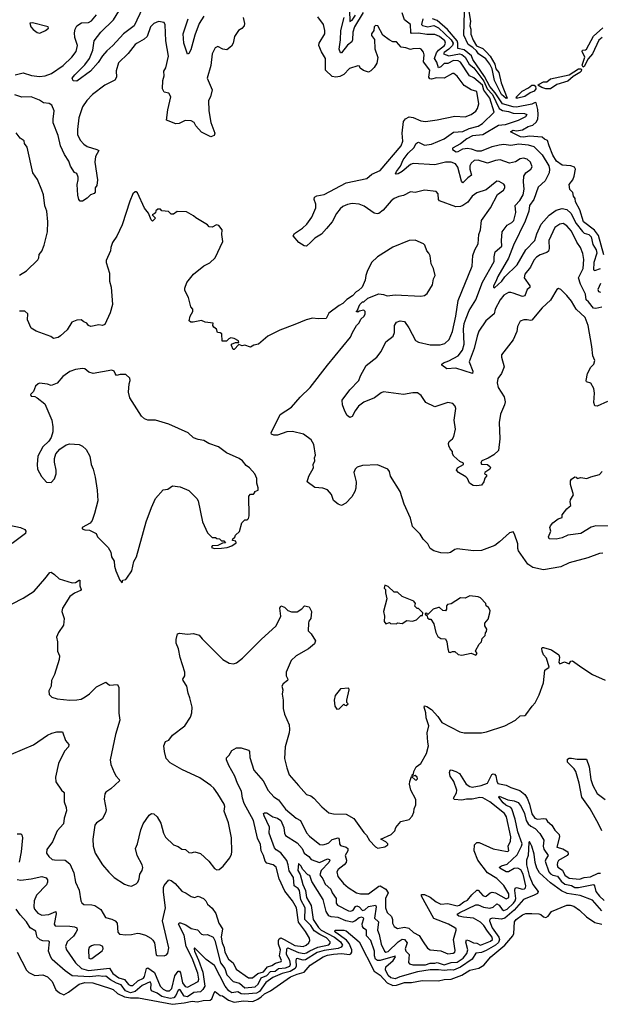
# Model space of a CAD drawing. Extents: x 1933546 to 2138868, y 524910 to 667279.
# Tile 161 of 256: x 1996446 to 2001422, y 584109 to 592547. Entities that reach past the tile are written whole.
import ezdxf

# ---------------------------------------------------------------- set-up
doc = ezdxf.new("R2010")
doc.units = 0

msp = doc.modelspace()

# ---------------------------------------------------------------- linework, layer by layer
at = {"layer": '0CON10XD'}
for points in [[(1996405.9, 592074.1), (1996475, 592091.9), (1996547.4, 592067.4), (1996615, 592059.6), (1996665, 592066.1), (1996718.6, 592085), (1996818.5, 592155), (1996892.5, 592225), (1996928.9, 592275), (1996941.8, 592325), (1996918.9, 592395), (1996916, 592434), (1996920.8, 592465), (1996935, 592494.4), (1996975, 592520), (1997035, 592522.7), (1997061.9, 592538.1), (1997105, 592587.9)], [(1997497.8, 592645), (1997426.4, 592493.6), (1997334.6, 592425), (1997245, 592326.9), (1997191.3, 592278.7), (1997154.3, 592235.7), (1997118.8, 592181.2), (1997053.5, 592106.5), (1996935, 592021.2), (1996905, 592022.5), (1996896.7, 592045), (1996919.2, 592075), (1997005, 592158.5), (1997044, 592215), (1997072.1, 592285), (1997082.9, 592365), (1997140.3, 592439.7), (1997249, 592545), (1997295, 592620.5)], [(1998023.7, 592576.3), (1997985.2, 592515), (1997947.8, 592415), (1997911.4, 592288.6), (1997895, 592257.5), (1997885, 592252.5), (1997851.3, 592345), (1997846.8, 592425), (1997890.6, 592555)], [(2000324.6, 591035.4), (2000285.6, 590984.4), (2000245, 590955.7), (2000225, 590947.1), (2000185, 590944.4), (2000044.4, 590994.4), (2000035.8, 591005.8), (2000031.2, 591055), (2000015.8, 591075.8), (1999915, 591086.9), (1999836.1, 591066.1), (1999795, 591070.8), (1999735, 591039.2), (1999695, 591032.5), (1999655, 591015.5), (1999630, 590995), (1999561.9, 590915), (1999525, 590885.5), (1999508.3, 590881.7), (1999485, 590889.5), (1999398, 590948), (1999355, 590965.9), (1999295, 590970.9), (1999255.9, 590964.1), (1999215, 590944.5), (1999191.9, 590925), (1999161.1, 590885), (1999122.9, 590815), (1999075, 590756), (1999031.3, 590708.7), (1998974.4, 590675.6), (1998940.9, 590639.1), (1998905, 590606.7), (1998885, 590607.5), (1998837, 590637), (1998790, 590695), (1998802.5, 590715), (1998869.8, 590760.2), (1998905.4, 590794.6), (1998948.5, 590855), (1998983.6, 590935), (1998984.6, 590965), (1998970.4, 591005), (1998972.2, 591025), (1998993.8, 591036.2), (1999055, 591048.6), (1999245, 591147.9), (1999420, 591185), (1999465, 591222.1), (1999535, 591254.6), (1999716.5, 591465), (1999728.5, 591505), (1999723.1, 591575), (1999736.7, 591675), (1999753.4, 591696.6), (1999785, 591713.5), (1999818.8, 591708.8), (1999885, 591680), (1999925, 591675.6), (2000025, 591687.5), (2000175, 591720), (2000265, 591714.1), (2000315.8, 591735), (2000355, 591761.9), (2000370, 591785), (2000381.4, 591825), (2000362.5, 591932.5), (2000315, 591946.4), (2000255, 591982.1), (2000195, 592062.9), (2000168, 592085), (2000154, 592086), (2000085, 592046.5), (2000018.9, 592048.9), (1999975, 592037.5), (1999960.2, 592040.2), (1999953.1, 592055), (1999961.5, 592115), (1999905.6, 592185), (1999912, 592245), (1999907.7, 592267.7), (1999887.5, 592295), (1999875, 592300), (1999814.3, 592295.7), (1999795, 592292.5), (1999755, 592305.8), (1999715, 592310), (1999675, 592357.5), (1999645, 592357.5), (1999612.7, 592372.7), (1999557.5, 592415), (1999516, 592495), (1999495, 592495.6), (1999484, 592485), (1999480, 592455), (1999461.2, 592425), (1999462.3, 592412.3), (1999486.4, 592376.4), (1999488.3, 592298.3), (1999516.4, 592223.6), (1999507.5, 592175), (1999485, 592137.5), (1999455, 592107.5), (1999435, 592097.5), (1999391.7, 592111.7), (1999365, 592132.5), (1999359.3, 592149.3), (1999345, 592151.2), (1999271.3, 592128.7), (1999222.6, 592077.4), (1999190.9, 592059.1), (1999155.6, 592054.4), (1999125, 592061.2), (1999066.7, 592115), (1999067.8, 592215), (1999031.7, 592271.7), (1999010.8, 592325), (1999011.2, 592345), (1999060, 592425), (1999062.5, 592455), (1999050, 592505), (1999000.5, 592570.5)], [(1999390.7, 592609.3), (1999316.4, 592485), (1999300.1, 592439.9), (1999299.3, 592375), (1999292.9, 592357.1), (1999255, 592327.2), (1999205, 592262.7), (1999195, 592261.5), (1999183.1, 592295), (1999195, 592374.2), (1999197, 592455), (1999225.5, 592565)], [(1999272.2, 592625), (1999275, 592530), (1999295, 592543.1), (1999325.2, 592584.8)], [(2000675, 590202.1), (2000655, 590209.5), (2000635, 590207.8), (2000595, 590185.7), (2000565, 590145.6), (2000522.3, 590065), (2000512.1, 590025), (2000440, 589965), (2000382.4, 589877.6), (2000365.4, 589835), (2000342.4, 589727.6), (2000298.2, 589615), (2000329.1, 589535), (2000325.6, 589514.4), (2000185, 589560), (2000105.8, 589555.8), (2000063.3, 589585), (2000063.3, 589595), (2000077.5, 589605), (2000125, 589622.5), (2000204.4, 589665.6), (2000240.9, 589715), (2000255.7, 589765), (2000248.6, 589895), (2000256.4, 589943.6), (2000271.6, 589988.4), (2000299.2, 590055), (2000356.4, 590145), (2000411.4, 590298.6), (2000513.5, 590475), (2000511.2, 590515), (2000522.2, 590557.8), (2000576.9, 590605), (2000574.6, 590655.4), (2000581.9, 590728.1), (2000623, 590787), (2000665, 590809.4), (2000680.6, 590825), (2000699.2, 590895), (2000692.4, 590955), (2000732, 590998), (2000762.2, 591045), (2000770, 591095), (2000763.4, 591156.6), (2000767.9, 591205), (2000784.4, 591235), (2000828, 591265), (2000836.9, 591285), (2000823.1, 591325), (2000795, 591351.4), (2000765, 591361.1), (2000736.5, 591353.5), (2000695, 591328.1), (2000645, 591318.2), (2000565, 591344.5), (2000525, 591339.1), (2000455, 591316.9), (2000375, 591342.5), (2000340.6, 591339.4), (2000315, 591316.5), (2000304.8, 591295.2), (2000304.4, 591264.4), (2000318.8, 591215), (2000287.2, 591192.8), (2000245, 591149.2), (2000232.8, 591162.8), (2000202.2, 591282.2), (2000180.2, 591310.2), (2000145, 591324.7), (2000095, 591325.8), (2000005, 591303.3), (1999816.9, 591313.1), (1999795, 591304.4), (1999725, 591245.5), (1999690, 591225), (1999672, 591222), (1999667.5, 591225), (1999674.4, 591245), (1999708.9, 591291.1), (1999733.2, 591345), (1999775, 591401.6), (1999827.5, 591452.5), (1999841.7, 591481.7), (1999854.7, 591495.3), (1999865, 591497.3), (1999915, 591472.2), (1999975, 591478.6), (2000085, 591524.6), (2000165, 591582), (2000245, 591588.9), (2000297, 591613), (2000375, 591633.8), (2000411.9, 591658.1), (2000512.3, 591755), (2000475, 591873.8), (2000424.1, 591944.1), (2000412.9, 591985), (2000338.5, 592048.5), (2000300.6, 592065), (2000225, 592181.4), (2000205, 592194.8), (2000165, 592197.6), (2000115, 592170.2), (2000085, 592172.5), (2000055, 592144), (2000035, 592135.4), (2000022, 592182), (2000001.4, 592215), (2000018.1, 592261.9), (2000035, 592285.2), (2000085.7, 592325), (2000096.2, 592345), (2000088.6, 592365), (2000045, 592402.1), (2000005, 592421), (1999935, 592420.4), (1999865, 592430.6), (1999805, 592427.2), (1999797.1, 592437.1), (1999796.6, 592506.6), (1999742.6, 592545), (1999724.7, 592605)], [(2000615, 591872.5), (2000574.5, 591905), (2000516.2, 592025), (2000494.7, 592125), (2000476.4, 592166.4), (2000440, 592210), (2000378, 592255), (2000360.5, 592280.5), (2000328.7, 592308.7), (2000288.8, 592335), (2000251.3, 592415), (2000258.9, 592615)], [(2000296.2, 592616.2), (2000309.2, 592535), (2000302.7, 592495), (2000312.1, 592465), (2000313.3, 592423.3), (2000332.2, 592372.2), (2000362.2, 592322.2), (2000415, 592299.5), (2000445, 592271.2), (2000477.1, 592235), (2000518.1, 592165), (2000526.9, 592125), (2000551.1, 592095), (2000571.8, 592005), (2000622.5, 591875), (2000615, 591872.5)], [(1998361.4, 592565), (1998373.1, 592515), (1998369.2, 592495), (1998349.1, 592470.9), (1998321.2, 592455), (1998287.1, 592402.9), (1998276, 592345), (1998260.6, 592319.4), (1998220.8, 592289.2), (1998187.5, 592295), (1998145, 592316.2), (1998120, 592305), (1998095.8, 592255), (1998083.1, 592155), (1998051.1, 592045), (1998095.7, 591945), (1998080, 591885), (1998063.2, 591853.2), (1998065.6, 591765), (1998084.2, 591665), (1998118.8, 591575), (1998112.5, 591555), (1998085, 591543.8), (1998005, 591583.3), (1997955.9, 591635.9), (1997940, 591665), (1997915, 591680), (1997865, 591683.3), (1997813.2, 591656.8), (1997785, 591653.1), (1997703.8, 591685), (1997714.3, 591775), (1997741.2, 591885), (1997725, 591917.5), (1997685, 591926.7), (1997669.2, 591955), (1997671.9, 592025), (1997684.3, 592065), (1997681.4, 592105), (1997698.5, 592135), (1997721.5, 592235), (1997698.9, 592365), (1997691.7, 592501.7), (1997685, 592522.5), (1997635, 592530), (1997595, 592514.2), (1997568.1, 592485), (1997537.8, 592402.2), (1997511.5, 592378.5), (1997453.6, 592346.4), (1997435, 592334.4), (1997374, 592256), (1997293, 592177), (1997271.4, 592108.6), (1997274.4, 592055), (1997260.9, 592029.1), (1997175, 591985.7), (1997069.2, 591905), (1997021.9, 591855), (1996985, 591801.2), (1996953.6, 591705), (1996940, 591605), (1996941.7, 591561.7), (1996964.3, 591515), (1996995, 591480), (1997025, 591460), (1997107.5, 591435), (1997123.3, 591425), (1997094.3, 591375.7), (1997088.6, 591325), (1997112, 591175), (1997106, 591125), (1997092.5, 591105), (1997091.7, 591068.3), (1997083, 591057), (1997053.9, 591046.1), (1997025, 591017.5), (1996985, 590992.5), (1996965, 590992.5), (1996952.5, 591005), (1996943.9, 591043.9), (1996938.6, 591135), (1996947.8, 591175), (1996946.3, 591196.3), (1996935, 591230), (1996915, 591237.5), (1996881.7, 591291.7), (1996866.2, 591335), (1996830.2, 591390.2), (1996795.3, 591465), (1996775.3, 591555), (1996733, 591663), (1996731.2, 591695), (1996741.5, 591765), (1996720, 591815), (1996697.7, 591827.7), (1996650, 591835), (1996616.5, 591856.5), (1996545, 591885.8), (1996465, 591881.9), (1996405, 591902.2)], [(1996615, 592430), (1996625, 592433.3), (1996667.3, 592452.7), (1996692.5, 592475), (1996690, 592485), (1996555, 592520), (1996531.7, 592518.3), (1996542.5, 592485), (1996562.3, 592462.3), (1996596.4, 592436.4), (1996615, 592430)], [(1999901.2, 592555), (1999890.8, 592505), (1999897.3, 592497.3), (1999945, 592485.7), (1999995, 592497.7), (2000035, 592477.5), (2000145.1, 592375.1), (2000160.4, 592345), (2000155.7, 592324.3), (2000125, 592293.7), (2000083.3, 592265), (2000078.5, 592255), (2000125, 592237.8), (2000215.1, 592254.9), (2000235, 592249.1), (2000265, 592226.8), (2000296.8, 592166.8), (2000337.4, 592135), (2000425, 592020.5), (2000451.1, 591955), (2000499.3, 591905), (2000555.6, 591785.6), (2000585, 591767.6), (2000635, 591759.2), (2000675, 591744.8), (2000773.1, 591743.1), (2000792.5, 591735), (2000780, 591715), (2000718.6, 591681.4), (2000607.5, 591645), (2000550.2, 591639.8), (2000415, 591559.6), (2000327.3, 591552.7), (2000278.8, 591525), (2000225, 591481.9), (2000155.6, 591445), (2000154.4, 591434.4), (2000185.5, 591415.5), (2000205, 591416.8), (2000245, 591441.1), (2000285, 591445.4), (2000315, 591441.2), (2000365, 591423.3), (2000405, 591423.2), (2000495, 591459), (2000555, 591475.2), (2000595, 591479.5), (2000655, 591470.6), (2000725, 591483.1), (2000803.8, 591475), (2000851.3, 591461.3), (2000925, 591388.9), (2000981.1, 591295), (2000987.8, 591265), (2000984.6, 591235), (2000948.2, 591165), (2000889.2, 591110.8), (2000853.9, 591005), (2000815.7, 590955), (2000809.2, 590905), (2000778.9, 590821.1), (2000678.7, 590615), (2000635, 590503.3), (2000542.5, 590345), (2000527.9, 590302.1), (2000506.7, 590265), (2000506, 590255), (2000515, 590249.4), (2000578.2, 590305), (2000605, 590342.9), (2000710.7, 590445), (2000784.8, 590575.2), (2000862.4, 590655), (2000879, 590711), (2000916.6, 590795), (2000985, 590872.9), (2001045, 590915.7), (2001095, 590927.4), (2001135, 590920.8), (2001168.4, 590888.4)], [(2001451.3, 590531.3), (2001408, 590698), (2001373.5, 590743.5), (2001279.3, 590815), (2001246.3, 590916.3), (2001210, 590985), (2001206.7, 591015), (2001193.8, 591035), (2001186.7, 591065), (2001162.3, 591092.3), (2001156.7, 591135), (2001185.7, 591174.3), (2001199.2, 591205), (2001210, 591265), (2001202.3, 591282.3), (2001170, 591295), (2001095, 591300), (2001047.8, 591335), (2001015.4, 591385), (2000982.7, 591465), (2000970.8, 591510.8), (2000945, 591523.1), (2000925, 591541.2), (2000815, 591549), (2000765, 591539.7), (2000738.3, 591541.7), (2000652.2, 591585), (2000675, 591600.4), (2000705, 591593.1), (2000755.8, 591604.2), (2000805, 591630.5), (2000845, 591643.8), (2000872.8, 591667.2), (2000886.3, 591693.7), (2000889.2, 591735), (2000887.7, 591777.7), (2000873.7, 591833.7), (2000865, 591838.2), (2000836.4, 591823.6), (2000705, 591797.6), (2000675, 591799.3), (2000583.3, 591825), (2000521.2, 591921.2), (2000475, 591974.8), (2000429.7, 592059.7), (2000329, 592205), (2000316.9, 592236.9), (2000255, 592289.4), (2000200.7, 592300.7), (2000202.3, 592345), (2000195.4, 592365), (2000111.6, 592461.6), (2000025, 592540.5), (1999984.6, 592555)], [(2001275, 592141.1), (2001266.7, 592156.7), (2001289.3, 592225), (2001268.1, 592275), (2001270, 592285), (2001295, 592287.7), (2001305.2, 592294.8), (2001363.3, 592405), (2001445, 592475.8)], [(2001437.2, 592392.8), (2001410.2, 592369.8), (2001354.2, 592255), (2001318.9, 592211.1), (2001285, 592145.5), (2001275, 592141.1)], [(2000955, 591953.1), (2000920.8, 591965), (2000886.7, 591985), (2000898.8, 591995), (2000935, 592014.6), (2000965, 592014.5), (2000995, 592040.7), (2001154, 592075), (2001235, 592124.6), (2001255, 592125.7), (2001259.8, 592119.8), (2001257.3, 592105), (2001246.5, 592095), (2001190.7, 592059.3), (2001145, 592020), (2001050, 591990), (2000995, 591954), (2000955, 591953.1)], [(2000715, 591873.1), (2000700, 591875), (2000703.8, 591885), (2000752.2, 591935), (2000807, 591963), (2000835, 591986.9), (2000856.7, 591985), (2000867.5, 591977.5), (2000869.1, 591955), (2000855.6, 591935), (2000820.2, 591919.8), (2000775, 591887.7), (2000715, 591873.1)], [(1996445, 590358.1), (1996505, 590395.8), (1996600.9, 590489.1), (1996609.2, 590505), (1996612, 590535), (1996635.7, 590564.3), (1996655, 590613.3), (1996685, 590730), (1996687.8, 590815), (1996678.1, 590905), (1996662.4, 590952.4), (1996648.5, 591045), (1996636.7, 591085), (1996596.9, 591176.9), (1996559.2, 591235), (1996508.8, 591455), (1996486.7, 591485), (1996485, 591507.5), (1996450.7, 591530.7), (1996416.4, 591576.4)], [(2001485, 589274), (2001395, 589234), (2001375, 589236.7), (2001365.8, 589265.8), (2001372.9, 589345), (2001365.5, 589385), (2001340.9, 589430.9), (2001305, 589444.2), (2001301.5, 589455), (2001312.9, 589515), (2001341.4, 589568.6), (2001367.5, 589595), (2001375.6, 589625), (2001357.3, 589667.3), (2001350.4, 589745), (2001318.8, 589925), (2001292.3, 589995), (2001215.3, 590065.3), (2001176.2, 590135), (2001135, 590184.2), (2001085, 590233.3), (2001065, 590243.3), (2001050, 590235), (2000995, 590144), (2000925, 590076.7), (2000835, 589972.9), (2000825, 589968.6), (2000795, 589975.7), (2000765.9, 589974.1), (2000736.1, 589963.9), (2000711.2, 589918.8), (2000705.7, 589874.3), (2000675, 589802.5), (2000576.7, 589675), (2000576.2, 589655), (2000598.3, 589571.7), (2000575.6, 589514.4), (2000545, 589472.5), (2000538, 589435), (2000547.1, 589395), (2000599.2, 589315), (2000607, 589273), (2000600.8, 589245), (2000565.7, 589165), (2000554.3, 589095), (2000562, 588955), (2000548.8, 588855), (2000510.9, 588819.1), (2000462, 588788), (2000407.5, 588765), (2000400, 588755), (2000397.5, 588745), (2000405, 588737.5), (2000455, 588733.8), (2000478.8, 588715), (2000481.2, 588705), (2000475.6, 588694.4), (2000432.5, 588665), (2000430, 588655), (2000447.5, 588645), (2000447.5, 588635), (2000433, 588617), (2000423.8, 588585), (2000405, 588557.5), (2000365, 588551.2), (2000333.6, 588553.6), (2000300, 588575), (2000283.6, 588613.6), (2000269.5, 588629.5), (2000207.5, 588665), (2000190, 588685), (2000197.5, 588705), (2000250, 588735), (2000250, 588745), (2000219.5, 588759.5), (2000166.1, 588806.1), (2000156.7, 588825), (2000156.7, 588845), (2000135, 588868.8), (2000122.5, 588895), (2000120.8, 588915), (2000127.5, 588932.5), (2000156.7, 588955), (2000167.5, 588975), (2000181.7, 589038.3), (2000170.6, 589115), (2000183.3, 589215), (2000177.5, 589235), (2000158.3, 589258.3), (2000115, 589266.2), (2000005, 589230), (1999925.7, 589265.7), (1999885.6, 589325.6), (1999855, 589348), (1999815, 589348.8), (1999735, 589336), (1999565, 589357.5), (1999545, 589350), (1999486.7, 589305), (1999395, 589269.2), (1999348.8, 589235), (1999320, 589195), (1999296.7, 589145), (1999275, 589137.5), (1999253.6, 589153.6), (1999232, 589192), (1999211.2, 589245), (1999210, 589285), (1999275, 589374), (1999351.9, 589455), (1999366.2, 589493.8), (1999415, 589582.9), (1999505.7, 589655), (1999545.3, 589704.7), (1999584.4, 589785), (1999646.4, 589833.6), (1999657.3, 589865), (1999658.2, 589925), (1999675, 589954), (1999705.9, 589965.9), (1999745, 589959.2), (1999781.9, 589905), (1999836.8, 589796.8), (1999865, 589782.9), (1999965, 589761.1), (2000049.1, 589760.9), (2000088.3, 589771.7), (2000125.7, 589805), (2000154.1, 589874.1), (2000183.8, 590005), (2000205, 590141.2), (2000325, 590433.3), (2000330.9, 590525), (2000345.4, 590574.6), (2000374.3, 590625.7), (2000380, 590705), (2000395.4, 590745), (2000404.6, 590825.4), (2000481.4, 590935), (2000541.8, 591048.2), (2000592.5, 591085), (2000602.9, 591105), (2000602.7, 591122.7), (2000595, 591136.7), (2000555, 591161.2), (2000535, 591162), (2000445, 591087.5), (2000365, 591064.3), (2000324.6, 591035.4)], [(2001445, 587974.5), (2001415, 587972.7), (2001314.6, 587935.4), (2001155, 587891.1), (2001085, 587857.5), (2000935, 587833.3), (2000845, 587852.7), (2000801.2, 587881.2), (2000721.9, 587995), (2000715.6, 588015), (2000715.6, 588055), (2000687.7, 588137.7), (2000675, 588157.5), (2000645, 588148), (2000558.9, 588071.1), (2000518.1, 588041.9), (2000405, 587998.7), (2000335.4, 587995.4), (2000195, 588011.2), (2000175, 588006), (2000139.5, 587980.5), (2000115, 587974), (2000055, 587978.8), (1999995, 587993.8), (1999963.8, 588015), (1999944.1, 588054.1), (1999905, 588093.8), (1999877.4, 588137.4), (1999811.2, 588205), (1999795.7, 588275), (1999740, 588395), (1999708, 588505), (1999623.8, 588635), (1999616.7, 588675), (1999600, 588695), (1999511.2, 588731.2), (1999385, 588725.6), (1999339.1, 588710.9), (1999322, 588695), (1999310.8, 588665), (1999329.2, 588585), (1999327.1, 588532.9), (1999318.8, 588505), (1999292.1, 588457.9), (1999240, 588405), (1999205, 588384), (1999175, 588394), (1999135, 588426.2), (1999116.9, 588476.9), (1999085, 588516.7), (1999045, 588532.5), (1998975, 588538.6), (1998910, 588585), (1998924.5, 588635), (1998964.4, 588705), (1998961.2, 588735), (1998974, 588765), (1998971.4, 588791.4), (1998980, 588815), (1998965.6, 588905.6), (1998945, 588946.7), (1998877.5, 588995), (1998785, 589017.1), (1998735, 589014.3), (1998655, 588986.7), (1998625, 588986.7), (1998604, 588995), (1998600.8, 589005), (1998677.3, 589162.7), (1998775, 589225.8), (1998848.8, 589311.2), (1998935.6, 589394.4), (1999082.7, 589587.3), (1999282.5, 589825), (1999297.5, 589865), (1999333, 589927), (1999355, 589950), (1999370.7, 589979.3), (1999397.5, 590005), (1999407.5, 590025), (1999407.5, 590045), (1999395, 590057.5), (1999355, 590050), (1999345, 590040), (1999330, 590045), (1999338.3, 590051.7), (1999360, 590105), (1999385, 590130), (1999395, 590130), (1999428.3, 590161.7), (1999525, 590197.5), (1999565, 590192.5), (1999595, 590180), (1999665, 590188.6), (1999885, 590178), (1999915, 590184), (1999938.3, 590201.7), (1999983.8, 590275), (1999992.5, 590325), (2000005.9, 590355.9), (1999992.5, 590415), (1999973.3, 590455), (1999963, 590523), (1999952.5, 590545), (1999936.7, 590566.7), (1999917.5, 590615), (1999906.4, 590626.4), (1999835, 590656.7), (1999785, 590653.3), (1999645, 590596.7), (1999512.5, 590515), (1999462.5, 590465), (1999425, 590390), (1999412.5, 590355), (1999407.5, 590315), (1999380, 590255), (1999350, 590225), (1999330, 590215), (1999299.3, 590180.7), (1999250.7, 590149.3), (1999216.4, 590113.6), (1999185, 590097.5), (1999095, 590032.5), (1999073.6, 589986.4), (1999005, 589983.8), (1998955, 589990), (1998900, 589975), (1998805, 589933.3), (1998675, 589886.7), (1998573.9, 589836.1), (1998493.6, 589766.4), (1998452, 589758), (1998425, 589741.2), (1998375, 589756.2), (1998353, 589753), (1998325, 589762.5), (1998285, 589720), (1998275, 589720), (1998260, 589755), (1998262.5, 589765), (1998295, 589780), (1998325, 589780), (1998320, 589795), (1998284.3, 589814.3), (1998255, 589819.4), (1998237, 589813), (1998217, 589793), (1998181.7, 589791.7), (1998177.5, 589855), (1998165, 589863.3), (1998140, 589865), (1998132.5, 589895), (1998110.7, 589910.7), (1998102.5, 589925), (1998105, 589947.5), (1998035, 589955.8), (1998005, 589968), (1997933.6, 589953.6), (1997913.6, 589953.6), (1997897.5, 589965), (1997906.7, 590005), (1997930, 590045), (1997930, 590065), (1997912.5, 590085), (1997892.5, 590165), (1997862.5, 590225), (1997862.5, 590245), (1997877.5, 590295), (1997936.7, 590365), (1998025, 590436.2), (1998075, 590463.3), (1998122.5, 590505), (1998187.5, 590645), (1998177.5, 590705), (1998180, 590745), (1998153, 590783), (1998132.3, 590787.7), (1998095, 590768.8), (1998070.5, 590770.5), (1998055, 590787.5), (1997955, 590847.5), (1997935, 590866.7), (1997875, 590900), (1997795, 590902.5), (1997765, 590880), (1997745, 590880), (1997721.7, 590901.7), (1997665, 590910), (1997651.7, 590921.7), (1997628.3, 590921.7), (1997611.7, 590908.3), (1997608.3, 590891.7), (1997598.3, 590881.7), (1997580, 590875), (1997610, 590845), (1997585, 590820), (1997571.7, 590831.7), (1997548.3, 590888.3), (1997515, 590932.5), (1997455, 591062.5), (1997445, 591072.5), (1997435, 591072.5), (1997416.1, 591053.9), (1997388.3, 590991.7), (1997325, 590790), (1997277, 590693), (1997242.3, 590637.7), (1997226.7, 590595), (1997223.8, 590565), (1997187, 590483), (1997185.6, 590465), (1997214.4, 590375), (1997214.4, 590305), (1997229.4, 590255), (1997240, 590105), (1997222, 590035), (1997175, 589933.3), (1997155, 589926.7), (1997125, 589932), (1997055, 589916.2), (1997036.1, 589926.1), (1997022.5, 589945), (1996995, 589956.2), (1996973.9, 589973.9), (1996935, 589971.2), (1996893.3, 589955), (1996852.3, 589887.7), (1996795, 589836.7), (1996775, 589823.3), (1996735, 589813.3), (1996711.4, 589831.4), (1996586.4, 589876.4), (1996545, 589902.5), (1996513.6, 589973.6), (1996516.7, 590025), (1996488.8, 590048.8), (1996445, 590048)], [(2001168.4, 590888.4), (2001215, 590799.8), (2001270.7, 590730.7), (2001285, 590718.1), (2001323.8, 590705), (2001344.1, 590685), (2001359.6, 590619.6), (2001388.1, 590575), (2001392.8, 590545), (2001365.5, 590465), (2001364.3, 590404.3), (2001375, 590396.9), (2001425, 590414.6)], [(2001435, 590082.5), (2001385, 590071), (2001365, 590073.4), (2001320.2, 590130.2), (2001302.2, 590145), (2001296.7, 590195), (2001251.6, 590281.6), (2001235.8, 590335), (2001276.5, 590415), (2001281.8, 590491.8), (2001273.2, 590543.2), (2001252.7, 590595), (2001221.3, 590641.3), (2001176.3, 590735), (2001135, 590780.4), (2001105, 590801.1), (2001075, 590795.4), (2001032.7, 590765), (2000979.7, 590655), (2000983.2, 590585), (2000976.9, 590563.1), (2000965, 590552.9), (2000907.1, 590532.9), (2000875, 590511.9), (2000852.2, 590485), (2000825.3, 590424.7), (2000774.5, 590365), (2000770.5, 590335), (2000818.9, 590265), (2000817.4, 590252.6), (2000795, 590233.8), (2000775, 590180), (2000755, 590175.5), (2000675, 590202.1)], [(2001422.9, 590285), (2001402, 590235), (2001406.2, 590216.2), (2001425, 590212.8)], [(1997325, 587720), (1997330, 587745), (1997355, 587750), (1997365, 587760), (1997406.2, 587825), (1997423.8, 587905), (1997446.2, 587945), (1997530, 588245), (1997574.5, 588365.5), (1997610.8, 588445), (1997675, 588519.2), (1997715, 588523.8), (1997755, 588551.2), (1997820, 588545), (1997895, 588513.3), (1997963.8, 588445), (1997974, 588425), (1998013.3, 588245), (1998055, 588150), (1998095, 588110), (1998125, 588110), (1998135, 588100), (1998157, 588097), (1998175, 588080), (1998195, 588080), (1998210, 588065), (1998185, 588060), (1998145, 588040), (1998095, 588037.5), (1998090, 588025), (1998115, 588013.8), (1998175, 588016.7), (1998225, 588024), (1998265, 588037.5), (1998300, 588065), (1998298.3, 588078.3), (1998270, 588085), (1998271.7, 588098.3), (1998288.3, 588111.7), (1998295, 588130), (1998328.3, 588161.7), (1998350, 588235), (1998375, 588260), (1998395, 588260), (1998407, 588273), (1998412.5, 588295), (1998410, 588465), (1998425, 588480), (1998448.3, 588481.7), (1998460, 588495), (1998460, 588505), (1998490, 588515), (1998490, 588535), (1998477.5, 588575), (1998477.5, 588615), (1998462.5, 588655), (1998415, 588707.5), (1998387, 588727), (1998355.8, 588765.8), (1998325.6, 588785.6), (1998217.5, 588835), (1998150, 588885), (1998066.1, 588916.1), (1998025, 588940), (1997975, 588948.8), (1997935, 588963.8), (1997890, 589005), (1997725, 589080), (1997610, 589115), (1997545, 589116), (1997515, 589126.2), (1997489.7, 589149.7), (1997388.8, 589305), (1997378.8, 589355), (1997383.3, 589425), (1997392.5, 589455), (1997390, 589475), (1997356.4, 589506.4), (1997306.4, 589506.4), (1997275, 589498.8), (1997263.1, 589515), (1997254.4, 589534.4), (1997235, 589544.2), (1997075.6, 589514.4), (1997038.8, 589525), (1997004.1, 589554.1), (1996985, 589558), (1996925, 589548.6), (1996875, 589532), (1996815, 589488.8), (1996766.8, 589433.2), (1996725, 589413.8), (1996715, 589411.2), (1996682.7, 589422.7), (1996615, 589432.5), (1996603, 589427), (1996580, 589405), (1996565, 589360), (1996537.5, 589335), (1996545, 589320), (1996575, 589316.7), (1996595, 589306.7), (1996661.2, 589255), (1996720, 589115), (1996728.8, 589058.8), (1996728.8, 589015), (1996714, 588965), (1996694, 588935), (1996645, 588886.2), (1996602, 588805), (1996594.2, 588735), (1996599.2, 588695), (1996631.2, 588631.2), (1996674.4, 588584.4), (1996715, 588581.9), (1996745, 588611.2), (1996757.5, 588655), (1996759.2, 588685), (1996744.3, 588755), (1996744.2, 588785), (1996756, 588825), (1996790, 588865), (1996845, 588903.8), (1996875, 588911.2), (1996955, 588906.2), (1996985, 588891.2), (1997015, 588863.3), (1997045.4, 588805), (1997058.8, 588735), (1997075, 588696.2), (1997092.1, 588625), (1997108.9, 588515), (1997114, 588425), (1997088, 588315), (1997065.9, 588254.1), (1997048.3, 588231.7), (1996980, 588195), (1996980, 588185), (1997003.9, 588173.9), (1997045, 588173.3), (1997102.5, 588145), (1997113.3, 588115), (1997203.6, 588023.6), (1997226.2, 587985), (1997231.2, 587945), (1997255.6, 587905.6), (1997258, 587865), (1997268.8, 587825), (1997304, 587744), (1997325, 587720)], [(2001505, 588207.5), (2001385, 588210.6), (2001342.8, 588197.2), (2001255, 588144.3), (2001145, 588130.6), (2001095, 588105.6), (2001045, 588095.7), (2000985, 588097.5), (2000978.8, 588115), (2000997.5, 588165), (2000988.8, 588195), (2000995, 588210), (2001014, 588235), (2001060.2, 588269.8), (2001095, 588280), (2001096.7, 588305), (2001134.4, 588355.6), (2001156.5, 588373.5), (2001170, 588385), (2001163.8, 588415), (2001167.7, 588432.3), (2001192, 588475), (2001165.6, 588565), (2001165.6, 588594.4), (2001175, 588610), (2001205, 588628), (2001216.1, 588626.1), (2001225, 588614), (2001255, 588624.3), (2001305.4, 588614.6), (2001339.7, 588630.3), (2001415, 588649.4), (2001438.1, 588675)], [(1996305, 588226.2), (1996452.5, 588195), (1996489.2, 588179.2), (1996498.8, 588165), (1996494, 588145), (1996484.2, 588135), (1996380.6, 588059.4)], [(1996380, 587540), (1996475, 587588.6), (1996570, 587650), (1996660.8, 587755), (1996705, 587810), (1996715, 587812.5), (1996745, 587793.3), (1996785, 587753.8), (1996895, 587720), (1996925, 587723.8), (1996955, 587743.3), (1996962.5, 587742.5), (1996962, 587695), (1996971.2, 587665), (1996965.8, 587654.2), (1996916.8, 587633.2), (1996875, 587604), (1996811.4, 587505), (1996808, 587475), (1996826.9, 587415), (1996822.1, 587357.9), (1996779.2, 587295), (1996762.5, 587255), (1996770.8, 587215), (1996770.8, 587135), (1996785.7, 587095), (1996784.3, 587065), (1996744.2, 586935), (1996719.4, 586885), (1996714.2, 586835.8), (1996696.7, 586795), (1996697.5, 586765), (1996721.7, 586741.7), (1996766.2, 586726.2), (1996875, 586714.2), (1996935, 586717.5), (1996972.5, 586725), (1997006.6, 586743.4), (1997045, 586770), (1997105, 586829.2), (1997185, 586870.8), (1997214, 586844), (1997285, 586850), (1997295.6, 586825), (1997296, 586605), (1997303.8, 586545), (1997268, 586422), (1997222.5, 586205), (1997228, 586165), (1997254, 586095), (1997271.2, 586065), (1997299.2, 586035), (1997300.8, 586025), (1997225.6, 585954.4), (1997185, 585928), (1997175, 585913.3), (1997168.3, 585868.3), (1997185.8, 585775.8), (1997181.2, 585748.8), (1997151.2, 585695), (1997104.4, 585665.6), (1997088.8, 585645), (1997073.9, 585523.9), (1997076.2, 585465), (1997093.2, 585403.2), (1997154, 585305), (1997210.8, 585240.8), (1997255, 585196.7), (1997345, 585140), (1997375, 585127.5), (1997405, 585122.5), (1997445, 585142.5), (1997457.5, 585155), (1997470, 585185), (1997476.7, 585225), (1997496.2, 585255), (1997501.7, 585281.7), (1997496, 585305), (1997453.4, 585383.4), (1997438.6, 585445), (1997456.5, 585485), (1997483.5, 585605), (1997503.1, 585655), (1997555, 585730), (1997576.4, 585743.6), (1997595, 585741.2), (1997624.2, 585715), (1997655, 585661.2), (1997678.6, 585575), (1997695, 585541.5), (1997765, 585474.4), (1997805, 585461.4), (1997835, 585437.5), (1997865.4, 585435.4), (1997895, 585410), (1997915, 585408.1), (1997945.8, 585415.8), (1997995, 585402), (1998065.5, 585335.5), (1998115, 585274.2), (1998135, 585260.6), (1998155, 585264.3), (1998188.3, 585291.7), (1998246.2, 585365), (1998261.2, 585395), (1998263.8, 585415), (1998261.2, 585535), (1998235.7, 585665), (1998198.9, 585765), (1998203.3, 585805), (1998198.9, 585825), (1998145, 585913.3), (1998110.3, 585960.3), (1998084.5, 585984.5), (1997990.3, 586050.3), (1997835, 586120.8), (1997735, 586178), (1997701.5, 586215), (1997685.7, 586275), (1997682.5, 586325), (1997695, 586360), (1997725, 586373.3), (1997755.7, 586414.3), (1997860, 586495), (1997909.5, 586570.5), (1997922, 586608), (1997924.2, 586655), (1997904.3, 586735), (1997890, 586775), (1997879.4, 586835), (1997845.6, 586885), (1997844.5, 586895), (1997860, 586925), (1997862.2, 586955), (1997822.3, 587082.3), (1997806.6, 587156.6), (1997787.8, 587205), (1997785.6, 587235), (1997798, 587285), (1997815, 587289.6), (1997885, 587279.7), (1997935.4, 587285.4), (1997983.8, 587273.8), (1998010.3, 587240.3), (1998186.7, 587065), (1998242.3, 587032.3), (1998277, 587027), (1998305, 587036.7), (1998356.7, 587075), (1998516.2, 587235), (1998645, 587352.5), (1998683.3, 587435), (1998674, 587505), (1998685, 587522.5), (1998715, 587512.5), (1998743.9, 587483.9), (1998776.7, 587473.3), (1998825, 587473.8), (1998865, 587497.5), (1998886.7, 587523.3), (1998928, 587515), (1998946.7, 587475), (1998942.5, 587415), (1998925, 587392.5), (1998920, 587375), (1998918.3, 587308.3), (1998945, 587282.5), (1998981.2, 587225), (1998971.7, 587198.3), (1998922.5, 587155), (1998815.6, 587094.4), (1998772, 587055), (1998730, 586955), (1998728.6, 586925), (1998744.4, 586895), (1998741.1, 586885), (1998702.9, 586855), (1998693.6, 586835), (1998700, 586805), (1998696.1, 586766.1), (1998704, 586715), (1998704.2, 586645), (1998716, 586595), (1998754.5, 586504.5), (1998758.9, 586465), (1998755.5, 586434.5), (1998720, 586315), (1998716, 586215), (1998734.3, 586134.3), (1998756.2, 586075), (1998836.7, 585985), (1998905, 585907.5), (1998940, 585895), (1998966.4, 585876.4), (1999035, 585800), (1999095, 585750), (1999135, 585742), (1999245, 585738), (1999310, 585700), (1999395, 585581.2), (1999418.8, 585558.8), (1999445, 585513.3), (1999495, 585457.5), (1999515, 585447.5), (1999575, 585457.5), (1999600, 585475), (1999600, 585485), (1999585, 585502.5), (1999540, 585525), (1999630, 585565), (1999660, 585595), (1999670, 585625), (1999713.6, 585676.4), (1999785, 585693.3), (1999808.3, 585721.7), (1999823.3, 585755), (1999826.7, 585785), (1999840.7, 585819.3), (1999840, 585865), (1999797.5, 585945), (1999787.5, 585995), (1999790.7, 586019.3), (1999805, 586060), (1999835, 586032.5), (1999845, 586030), (1999855, 586040), (1999852.5, 586055), (1999835, 586070), (1999810, 586060), (1999810, 586075), (1999820, 586085), (1999822.5, 586105), (1999842.5, 586145), (1999885, 586172.5), (1999932.7, 586257.3), (1999950.6, 586325), (1999944.3, 586355), (1999939.2, 586435), (1999952.5, 586495), (1999928.9, 586565), (1999926.4, 586606.4), (1999912.5, 586655), (1999915, 586666.7), (1999935, 586661.2), (1999975.4, 586635.4), (2000030, 586575), (2000065, 586523.3), (2000217.5, 586445), (2000255, 586436), (2000403.6, 586436.4), (2000446.4, 586443.6), (2000603.6, 586496.4), (2000695, 586543.3), (2000735, 586580), (2000775, 586583.8), (2000785, 586590), (2000837.5, 586665), (2000865, 586692.5), (2000899.5, 586760.5), (2000936.2, 586865), (2000946.1, 586973.9), (2000982.9, 586997.1), (2000960.8, 587075), (2000936.2, 587105), (2000924.4, 587135), (2000921.7, 587158.3), (2000925, 587165.8), (2000935, 587167.1)], [(1999675, 587370), (1999685, 587377.5), (1999725, 587372.5), (1999763, 587397), (1999813, 587393), (1999846.1, 587403.9), (1999885, 587440), (1999898.3, 587441.7), (1999900, 587465), (1999865, 587500), (1999851.7, 587501.7), (1999831.7, 587521.7), (1999837.5, 587545), (1999822.5, 587565), (1999723.9, 587603.9), (1999685, 587640), (1999655, 587640), (1999605, 587690), (1999575, 587700), (1999570, 587675), (1999580, 587665), (1999580, 587635), (1999592.5, 587585), (1999563.8, 587475), (1999572.5, 587435), (1999568.3, 587388.3), (1999585, 587370), (1999615, 587380), (1999625, 587372.5), (1999675, 587370)], [(2000355, 587102.5), (2000367.5, 587115), (2000353, 587137), (2000382.5, 587195), (2000402.5, 587215), (2000410, 587245), (2000435, 587270), (2000438.3, 587291.7), (2000447.5, 587305), (2000450, 587325), (2000433, 587353), (2000432.5, 587375), (2000460.7, 587409.3), (2000476.7, 587465), (2000477.5, 587485), (2000465, 587510), (2000443.6, 587523.6), (2000440, 587545), (2000395, 587593.3), (2000375, 587601.2), (2000305, 587610), (2000265, 587590), (2000225, 587592.5), (2000145, 587540), (2000112.5, 587535), (2000103.3, 587525), (2000102.5, 587495), (2000095, 587480), (2000073, 587483), (2000045, 587510), (2000035, 587510), (1999990, 587495), (1999945, 587450), (1999935, 587460), (1999921.7, 587458.3), (1999921.7, 587451.7), (1999938.3, 587438.3), (1999941.7, 587421.7), (1999955, 587410), (1999968.3, 587408.3), (1999995, 587370), (2000013.3, 587295), (2000030.7, 587260.7), (2000055, 587242.5), (2000095, 587240), (2000108, 587215), (2000114, 587155), (2000125, 587127.5), (2000135, 587122.5), (2000155, 587132.5), (2000175, 587132.5), (2000205, 587107.5), (2000235, 587102.5), (2000315, 587117.5), (2000355, 587102.5)], [(2000935, 587167.1), (2001005, 587147.3), (2001066, 587105), (2001073.8, 587085), (2001067, 587037), (2001075, 587027.5), (2001115, 587043.3), (2001155, 587027.5), (2001170, 587050), (2001185, 587053.3), (2001262.5, 586995), (2001355, 586936.7), (2001465, 586886.7)], [(1999165, 586637.5), (1999185, 586640), (1999225, 586680), (1999231.7, 586671.7), (1999245, 586670), (1999260, 586685), (1999250, 586695), (1999250, 586715), (1999270, 586805), (1999267, 586817), (1999195, 586812.5), (1999150, 586755), (1999140, 586715), (1999146.7, 586665), (1999165, 586637.5)], [(1996374.1, 586254.1), (1996565, 586331.9), (1996685, 586415.6), (1996722.3, 586432.3), (1996765, 586443.8), (1996813.6, 586443.6), (1996839.3, 586369.3), (1996866.2, 586335), (1996863.8, 586315), (1996830.3, 586279.7), (1996778.3, 586171.7), (1996751.2, 586055), (1996756.7, 586015), (1996803.8, 585945), (1996826.2, 585925), (1996826, 585845), (1996843.8, 585795), (1996845.9, 585765.9), (1996825.8, 585705), (1996822, 585655), (1996765.8, 585595), (1996727.7, 585502.3), (1996676.9, 585435), (1996674.4, 585405), (1996694.3, 585375), (1996725, 585351.5), (1996745, 585346.4), (1996835.4, 585345.4), (1996875, 585312), (1996909.5, 585235), (1996923.1, 585155), (1996956.6, 585086.6), (1996969.6, 584995), (1996978.2, 584978.2), (1996995.3, 584965.3), (1997065, 584962.3), (1997089.2, 584955), (1997141.9, 584921.9), (1997182.5, 584852.5), (1997235, 584839.2), (1997265, 584823.8), (1997280, 584805), (1997286.2, 584726.2), (1997300.5, 584710.5), (1997354.2, 584704.2), (1997405, 584707.5), (1997455, 584719.4), (1997475, 584716.9), (1997525, 584700.6), (1997568.8, 584675), (1997587.9, 584657.9), (1997600, 584635), (1997614.4, 584534.4), (1997625, 584528.8), (1997685, 584525.8), (1997705, 584534.3), (1997715, 584548), (1997723.6, 584593.6), (1997670.3, 584825), (1997695.2, 584935), (1997679.1, 585069.1), (1997679.6, 585110.4), (1997685, 585128), (1997724, 585176), (1997745, 585170), (1997778.6, 585145), (1997835, 585078.6), (1997872.4, 585062.4), (1997915, 585034), (1997945, 585024), (1997975.9, 585035.9), (1998020, 585015), (1998040.8, 584995), (1998055, 584966.7), (1998095, 584932.5), (1998126.4, 584886.4), (1998153.2, 584805), (1998184.2, 584755), (1998172.7, 584685), (1998180.2, 584635), (1998197.3, 584595), (1998204.8, 584555), (1998234.8, 584495), (1998276.3, 584465), (1998301.3, 584411.3), (1998406, 584336), (1998440, 584335), (1998485.5, 584374.5), (1998535, 584388.8), (1998570.2, 584429.8), (1998607.9, 584442.1), (1998638.6, 584461.3), (1998686.7, 584475), (1998690.4, 584485), (1998671.3, 584525), (1998680.8, 584575), (1998664.3, 584625), (1998663.3, 584655), (1998670.2, 584669.8), (1998685, 584678.6), (1998713.3, 584665), (1998805, 584613.8), (1998875, 584604.3), (1998900.6, 584615), (1998924.3, 584635), (1998932.5, 584655), (1998930, 584675), (1998895, 584732.9), (1998834.1, 584814.1), (1998817.5, 584935), (1998785, 584995.7), (1998718.5, 585078.5), (1998670.9, 585185), (1998643.1, 585285), (1998618, 585305), (1998565, 585318.9), (1998548.9, 585335), (1998535.3, 585385), (1998516, 585425), (1998509.2, 585479.2), (1998483.3, 585533.3), (1998450.7, 585685), (1998369, 585829), (1998355, 585876.7), (1998345.9, 585935), (1998311.5, 586001.5), (1998288.5, 586065), (1998238.1, 586155), (1998218.6, 586205), (1998217.5, 586222.5), (1998241.4, 586245), (1998263.1, 586285), (1998302.9, 586307.1), (1998345, 586306.8), (1998406.5, 586286.5), (1998415.6, 586275), (1998419.1, 586225), (1998451.5, 586115), (1998533.6, 586025), (1998575, 585940.5), (1998625, 585887.3), (1998665, 585862.5), (1998725, 585780.9), (1998815, 585705.5), (1998852.7, 585685), (1998905, 585580), (1998930.5, 585550.5), (1999018.9, 585478.9), (1999045, 585475.4), (1999075.2, 585484.8), (1999095, 585493.8), (1999125, 585520.5), (1999175, 585534.4), (1999184.6, 585524.6), (1999187.3, 585485), (1999195, 585470), (1999245.3, 585455.3), (1999258.9, 585445), (1999257.7, 585425), (1999234.6, 585384.6), (1999247.8, 585345), (1999244.6, 585325), (1999227, 585303), (1999175.6, 585265), (1999163.5, 585245), (1999171.1, 585205), (1999221.9, 585145), (1999261.4, 585111.4), (1999333.8, 585065), (1999365.5, 585055.5), (1999435, 585055.5), (1999525, 585122.5), (1999535, 585123.1), (1999585.2, 585095.2), (1999604.7, 585065), (1999581.3, 585015), (1999582.4, 584935), (1999596.4, 584896.3), (1999631.7, 584861.7), (1999641.2, 584835), (1999641.9, 584805), (1999655, 584776.7), (1999685, 584758), (1999745, 584769.1), (1999781, 584761), (1999820.8, 584725), (1999868.7, 584698.7), (1999904.3, 584645), (1999940.3, 584590.3), (1999965, 584576), (2000055, 584567.5), (2000115, 584542.5), (2000161.7, 584548.3), (2000176.7, 584555), (2000179.5, 584570.5), (2000164.4, 584665), (2000188, 584745), (2000186.2, 584755), (2000174.5, 584764.5), (2000121.4, 584795), (1999994.2, 584844.2), (1999890, 585035), (1999890.5, 585049.5), (1999915, 585049.6), (1999965, 585027.6), (2000015, 584988.4), (2000055, 584968.4), (2000115, 584972.7), (2000195, 584952.9), (2000215, 584957.8), (2000252.5, 584987.5), (2000285, 585000.2), (2000321.7, 585048.3), (2000365, 585088.7), (2000375, 585088), (2000415, 585042.2), (2000435, 585033.2), (2000445, 585035.4), (2000476.8, 585063.2), (2000495, 585070), (2000525, 585065.3), (2000615, 585013.5), (2000638.4, 585025), (2000638.2, 585055), (2000595, 585127.1), (2000535, 585186.8), (2000455.5, 585235.5), (2000371.5, 585345), (2000341.8, 585425), (2000344.6, 585475), (2000365, 585494.5), (2000385, 585495.3), (2000505, 585440.8), (2000625, 585417.9), (2000637.9, 585425), (2000633.5, 585465), (2000653.7, 585506.3), (2000655.4, 585544.6), (2000617.4, 585715), (2000601.8, 585745), (2000475.4, 585845), (2000415, 585877.8), (2000390.8, 585880.8)], [(2001435.6, 585595), (2001405.6, 585655), (2001335, 585782.9), (2001263.1, 585885), (2001241.9, 586005), (2001211.4, 586105), (2001197.4, 586127.4), (2001140, 586185), (2001140.7, 586209.3), (2001155, 586217.5), (2001175, 586217.5), (2001225, 586208.8), (2001305, 586210), (2001326.7, 586145), (2001341.5, 586035), (2001359.1, 585985), (2001395.6, 585915), (2001465, 585862.9)], [(2000390.8, 585880.8), (2000325, 585866.5), (2000275, 585867.1), (2000235, 585859.7), (2000170, 585865), (2000164.3, 585875), (2000188.9, 585921.1), (2000191.1, 585945), (2000167.2, 586017.2), (2000134.5, 586065), (2000130, 586095), (2000134.4, 586115.6), (2000145, 586118), (2000185, 586105.5), (2000215, 586087.1), (2000271.5, 585995), (2000303.3, 585975), (2000325, 585970.9), (2000400.8, 585985), (2000454.4, 586005), (2000492.8, 586077.2), (2000505, 586084), (2000515, 586081.3), (2000525.9, 586065.9), (2000535, 586022), (2000545, 586002.7), (2000615.8, 585985.8), (2000655, 585966.2), (2000732, 585942), (2000775, 585906.8), (2000796, 585876), (2000815.2, 585825), (2000835, 585740.5), (2000860.8, 585705), (2000885, 585695.8), (2000938, 585702), (2000955, 585697.8), (2000969.6, 585675), (2001006.6, 585645), (2001032.5, 585602.5), (2001068.7, 585565), (2001072.7, 585545), (2001050, 585455), (2001101, 585441), (2001143.1, 585415), (2001146.1, 585395), (2001139.5, 585385), (2001065, 585342.5), (2001054.1, 585325), (2001051.1, 585305), (2001058.5, 585285), (2001099.5, 585259.5), (2001119.5, 585215), (2001155, 585190.4), (2001245, 585182.2), (2001285, 585197), (2001337.5, 585202.5), (2001405, 585232.5), (2001425, 585234.1)], [(1998615, 585715.6), (1998656, 585704), (1998684.4, 585685), (1998710, 585625), (1998715.3, 585575), (1998725, 585556.5), (1998823.2, 585493.2), (1998865.8, 585445), (1998885, 585404.7), (1998925, 585375.4), (1998945, 585349.2), (1999015, 585325.7), (1999084.5, 585354.5), (1999101.2, 585351.2), (1999104.5, 585345), (1999094.1, 585325), (1999030, 585255), (1999019, 585219), (1999044.8, 585184.8), (1999065, 585138.4), (1999113.8, 585095), (1999122.9, 585065), (1999157.8, 585015), (1999157.9, 584975), (1999168.6, 584958.6), (1999265, 584911.2), (1999285, 584906.7), (1999305, 584916.9), (1999322.7, 584947.3), (1999335, 584953.4), (1999354.7, 584945), (1999385, 584912.1), (1999405, 584919.1), (1999435, 584947), (1999495, 584959.6), (1999501, 584945), (1999487.6, 584847.6), (1999521.6, 584815), (1999511.7, 584745), (1999528, 584708), (1999545, 584625.8), (1999573.2, 584563.2), (1999585, 584556.9), (1999605, 584562.8), (1999689.6, 584645), (1999725, 584667), (1999745, 584665.9), (1999767.6, 584635), (1999750.7, 584585), (1999756.2, 584565), (1999783.4, 584535), (1999778.3, 584468.3), (1999787.2, 584457.2), (1999816.7, 584446.7), (1999925, 584447.9), (1999965, 584463), (2000005, 584461.2), (2000025, 584467.2), (2000085, 584447.1), (2000145, 584467.9), (2000195, 584469.7), (2000246.7, 584505), (2000277.5, 584545), (2000285.5, 584575), (2000268.9, 584641.1), (2000275, 584660.7), (2000295, 584657.2), (2000335, 584634.8), (2000365, 584632.9), (2000395, 584617), (2000480.4, 584650.4), (2000497.5, 584665), (2000496.3, 584685), (2000454, 584735), (2000425, 584783.5), (2000395, 584813), (2000335, 584846.2), (2000250, 584855), (2000210, 584865), (2000194.2, 584875), (2000200, 584885), (2000218.5, 584895), (2000355, 584960.7), (2000375, 584960.9), (2000421.4, 584941.4), (2000475, 584932.5), (2000505, 584941.1), (2000535, 584971.5), (2000555, 584959.3), (2000581.1, 584921.1), (2000595, 584912.3), (2000625, 584924.1), (2000678.7, 584975), (2000693.7, 584995), (2000699.2, 585015), (2000689.1, 585085), (2000693.2, 585105), (2000705, 585108.8), (2000755, 585095.2), (2000771.7, 585098.3), (2000782.1, 585107.9), (2000783.3, 585125), (2000762.4, 585225), (2000740.9, 585260.9), (2000715, 585275.5), (2000685, 585273.5), (2000635, 585244.7), (2000615, 585244.7), (2000560, 585275), (2000557.5, 585285), (2000575, 585294.4), (2000625, 585311.4), (2000710.8, 585389.2), (2000747.7, 585465), (2000751.7, 585485), (2000715.8, 585585.8), (2000693, 585695), (2000663.1, 585783.1), (2000654.3, 585794.3), (2000612.2, 585815), (2000589.1, 585835), (2000551.2, 585885), (2000555, 585892.5), (2000630.8, 585860.8), (2000685, 585854.2), (2000717.7, 585837.7), (2000742.9, 585802.9), (2000771.1, 585745), (2000786.4, 585685), (2000803.8, 585655), (2000825.4, 585635), (2000864.8, 585614.8), (2000903.9, 585573.9), (2000938.2, 585515), (2000933.4, 585465), (2000937.5, 585437.5), (2000976.6, 585385), (2000955, 585353.8), (2000949.4, 585335), (2000981.3, 585245), (2000995, 585227.1), (2001015, 585216.1), (2001055, 585208.3), (2001088, 585165), (2001119.3, 585139.3), (2001175, 585128.4), (2001205, 585109.6), (2001235, 585109.5), (2001365.2, 585135.2), (2001373.3, 585123.3), (2001385, 585074.7), (2001414.5, 585034.5), (2001455, 584997.8)], [(1996425, 585178.6), (1996455, 585171.8), (1996545, 585183.8), (1996635, 585205.4), (1996673, 585193), (1996682.7, 585175), (1996684.6, 585155.4), (1996675, 585131.9), (1996591.1, 585045), (1996570, 584995), (1996566.7, 584945), (1996572.5, 584925), (1996600.8, 584890.8), (1996635, 584874.1), (1996695, 584879.6), (1996755, 584905.7), (1996758.2, 584885), (1996741.4, 584795), (1996750.7, 584780.7), (1996875, 584777.4), (1996915, 584773.8), (1996934.5, 584764.5), (1996937.3, 584745), (1996927.9, 584725), (1996906.1, 584693.9), (1996852.2, 584645), (1996837.5, 584605), (1996845.6, 584575), (1996923.8, 584463.8), (1996975.5, 584415.5), (1997035, 584398.1), (1997215, 584418), (1997243.8, 584373.8), (1997295, 584336.4), (1997342.7, 584322.7), (1997378.1, 584278.1), (1997395, 584269), (1997415, 584269.8), (1997459.6, 584310.4), (1997506.4, 584333.6), (1997515, 584346.5), (1997533.8, 584416.2), (1997545, 584420.6), (1997602.3, 584382.3), (1997650.8, 584265), (1997675, 584239.1), (1997705, 584224.3), (1997730.6, 584225), (1997749.5, 584245), (1997776, 584354), (1997805, 584394.5), (1997815, 584393.6), (1997825, 584379.4), (1997842, 584292), (1997865, 584260.5), (1997885, 584257.4), (1997975, 584304.7), (1997981.9, 584325), (1997972.6, 584375), (1997924.8, 584505), (1997873, 584605), (1997855, 584700.8), (1997807.5, 584795), (1997812.3, 584807.7), (1997825, 584808.5), (1997869, 584789), (1997915, 584759), (1997968.4, 584748.4), (1998005, 584709.5), (1998025, 584704.3), (1998055, 584708.1), (1998105, 584684.5), (1998119.1, 584655), (1998167.1, 584465), (1998204.8, 584414.8), (1998221.5, 584361.5), (1998275, 584305.8), (1998329.2, 584289.2), (1998375, 584251.2), (1998465, 584259.2), (1998488.3, 584281.7), (1998514.8, 584335), (1998564.1, 584355), (1998595, 584391), (1998635, 584393.4), (1998665.1, 584414.9), (1998725, 584420.8), (1998760, 584435), (1998765.6, 584454.4), (1998762.1, 584485), (1998731.6, 584535), (1998735.5, 584584.5), (1998745, 584594.3), (1998835, 584552.2), (1998885, 584543.5), (1998905, 584550.5), (1998931.7, 584568.3), (1999001.4, 584598.6), (1999095, 584619.4), (1999107.6, 584632.4), (1999106.7, 584645), (1999075, 584679.4), (1999017.3, 584707.3), (1998969.4, 584739.4), (1998939.7, 584785), (1998889.4, 584835), (1998892.4, 584935), (1998854.1, 585005), (1998844.9, 585084.9), (1998832.1, 585102.1), (1998799.4, 585125), (1998791.3, 585195), (1998754.3, 585254.3), (1998748.2, 585305), (1998735, 585342.5), (1998685, 585408.4), (1998645, 585432.9), (1998630.8, 585450.8), (1998585.3, 585575), (1998587.7, 585627.7), (1998540.6, 585725), (1998536.7, 585745), (1998545, 585751.2), (1998565, 585749.4), (1998615, 585715.6)], [(1996425, 585570), (1996455, 585570), (1996465, 585562.5), (1996470.6, 585535), (1996457.7, 585415), (1996441.9, 585328.1)], [(2001435, 584911.5), (2001355, 585001.6), (2001250.4, 585040.4), (2001139, 585059), (2001090.9, 585080.9), (2000995, 585149.2), (2000901.8, 585235), (2000877.6, 585275), (2000862.6, 585325), (2000854.5, 585394.5), (2000835, 585465.7), (2000815, 585505.6), (2000809.6, 585495), (2000804, 585385), (2000789.7, 585345), (2000789.7, 585305), (2000813.8, 585213.8), (2000842.8, 585135), (2000889.1, 585075), (2000882.7, 585057.3), (2000856, 585044), (2000765, 585008.7), (2000685, 584915.9), (2000605, 584846.5), (2000575, 584838.5), (2000495, 584846.2), (2000475, 584840), (2000473.2, 584825), (2000495, 584763.3), (2000553.6, 584685), (2000558.4, 584665), (2000550.5, 584639.5), (2000525, 584615.4), (2000445, 584569.2), (2000405, 584553.9), (2000355, 584546.9), (2000323.2, 584496.8), (2000225, 584426.7), (2000165, 584402.6), (2000135, 584405.8), (2000085, 584397.7), (2000035, 584405.6), (1999965, 584404.4), (1999855, 584386.1), (1999705, 584344.1), (1999665, 584327.9), (1999627.2, 584335), (1999605, 584355.2), (1999580.1, 584405), (1999585, 584429.3), (1999646.7, 584485), (1999666.4, 584515), (1999662.7, 584522.7), (1999535, 584484), (1999513.9, 584483.9), (1999496, 584496), (1999487.4, 584525), (1999486.5, 584565), (1999455, 584655.6), (1999418.7, 584695), (1999417.9, 584745), (1999395, 584757.9), (1999383.2, 584775), (1999382.5, 584797.5), (1999395.2, 584845), (1999390.7, 584850.7), (1999375, 584854.7), (1999355, 584850.5), (1999319.6, 584820.4), (1999295, 584812.2), (1999242.2, 584825), (1999175, 584854.2), (1999115, 584858.6), (1999095, 584868.1), (1999073.5, 584905), (1999047.4, 585007.4), (1998950.4, 585160.4), (1998932.8, 585212.8), (1998915, 585219.5), (1998873.5, 585263.5), (1998855, 585296.2), (1998835, 585316.7), (1998830.5, 585255), (1998850.3, 585220.3), (1998872.9, 585135), (1998895.7, 585085), (1998903.7, 585023.7), (1998943.5, 584955), (1998960.2, 584835), (1999007, 584767), (1999029.7, 584745), (1999143.2, 584685), (1999194.8, 584645), (1999213.3, 584615), (1999201.9, 584598.2), (1999175, 584586.4), (1999055, 584571.1), (1998995, 584552.8), (1998895, 584489.7), (1998875, 584487.9), (1998825, 584501.2), (1998815, 584498.8), (1998811.2, 584485), (1998816.7, 584435), (1998805.4, 584415), (1998765, 584390.8), (1998695, 584373.2), (1998615, 584338.6), (1998555.7, 584295), (1998500.1, 584219.9), (1998475, 584203.3), (1998375, 584195.7), (1998345, 584200), (1998315, 584216), (1998265, 584208.8), (1998237.1, 584225), (1998205.6, 584265), (1998115, 584441.8), (1998045, 584494.2), (1997945, 584593.1), (1997940.4, 584585), (1997943.3, 584565), (1997978.6, 584488.6), (1998015.1, 584385), (1998032.3, 584265), (1998014.6, 584235.4), (1997995, 584216.6), (1997939.4, 584210.6), (1997885, 584174.4), (1997855, 584178.3), (1997822.2, 584232.2), (1997815, 584237.4), (1997805, 584230), (1997785, 584185.7), (1997766.7, 584165), (1997735, 584158.7), (1997665, 584175.4), (1997625, 584204.5), (1997576.2, 584225), (1997571.1, 584241.1), (1997573.6, 584283.6), (1997565, 584302.5), (1997495, 584269.8), (1997435, 584218.7), (1997395, 584207.7), (1997353.9, 584223.9), (1997314.7, 584275), (1997275, 584289.3), (1997225, 584317.8), (1997185, 584351.1), (1997155, 584346.2), (1997125, 584352.9), (1997045, 584345.5), (1996894, 584354), (1996835, 584395.4), (1996725, 584493.8), (1996712.1, 584512.1), (1996693.8, 584565), (1996700.8, 584645), (1996691.3, 584651.3), (1996645, 584653.5), (1996621, 584661), (1996595, 584684.4), (1996588.7, 584708.7), (1996585.4, 584735.4), (1996536.2, 584765), (1996504.7, 584815), (1996449.3, 584875), (1996416.7, 584925)], [(1996423.8, 584555), (1996502.7, 584402.7), (1996525, 584380.6), (1996575, 584355.8), (1996645, 584361.2), (1996685, 584343.8), (1996723.8, 584305), (1996754.3, 584234.3), (1996786.7, 584206.7), (1996825, 584191.2), (1996865, 584211.8), (1996955, 584282.2), (1997004.8, 584295.2), (1997073.1, 584293.1), (1997225.2, 584245.2), (1997246.8, 584235), (1997285, 584202.3), (1997345, 584172), (1997396.7, 584163.3), (1997464.8, 584164.7), (1997755, 584109.2), (1997855, 584120.6), (1997925, 584135.7), (1997968.8, 584131.2), (1998018.1, 584141.9), (1998077.1, 584145), (1998093.1, 584155), (1998111.5, 584208.5), (1998122.4, 584217.6), (1998165, 584184.4), (1998185, 584182.5), (1998235, 584145.7), (1998285, 584128.6), (1998365, 584139), (1998445, 584134.4), (1998488.1, 584151.9), (1998516.8, 584173.2), (1998545, 584198), (1998594.5, 584225.5), (1998767.8, 584345), (1998825, 584368.6), (1998885, 584383.8), (1998936.7, 584445), (1999046.2, 584515), (1999085, 584529.7), (1999135, 584538.5), (1999203.7, 584543.7), (1999272.6, 584537.4), (1999285, 584542.8), (1999291.6, 584555), (1999291.2, 584575), (1999270.9, 584630.9), (1999247.9, 584657.9), (1999155.5, 584725), (1999146.9, 584735), (1999150, 584745), (1999225, 584745.9), (1999245, 584740), (1999354.4, 584645), (1999485, 584393.1), (1999535, 584357.6), (1999595, 584292.3), (1999645, 584271.2), (1999675, 584273.5), (1999745, 584295.6), (1999805, 584297.3), (1999895, 584313.3), (2000035, 584309), (2000085, 584322.1), (2000145, 584325.7), (2000235, 584359.4), (2000305, 584401.7), (2000380.5, 584419.5), (2000425, 584445.5), (2000483.5, 584515), (2000604.8, 584615.2), (2000672, 584695), (2000680.8, 584715), (2000688.1, 584815), (2000700.6, 584835), (2000755, 584877.3), (2000785, 584886.2), (2000835, 584887.1), (2000895, 584884), (2000912.5, 584877.5), (2000935, 584858.8), (2000955, 584854), (2000976.2, 584865), (2001005, 584903.3), (2001135, 584960), (2001165, 584960), (2001195, 584948.9), (2001244.2, 584915), (2001305, 584859.5), (2001375, 584811.3), (2001435, 584794.8)], [(1997055, 584498.8), (1997065, 584502.5), (1997151.7, 584568.3), (1997162.5, 584585), (1997157.5, 584605), (1997135.8, 584615.8), (1997087.5, 584617.5), (1997060.2, 584609.8), (1997041.2, 584595), (1997034.2, 584575), (1997038.8, 584505), (1997055, 584498.8)]]:
    msp.add_lwpolyline(points, dxfattribs=at)

doc.saveas('drawing.dxf')
